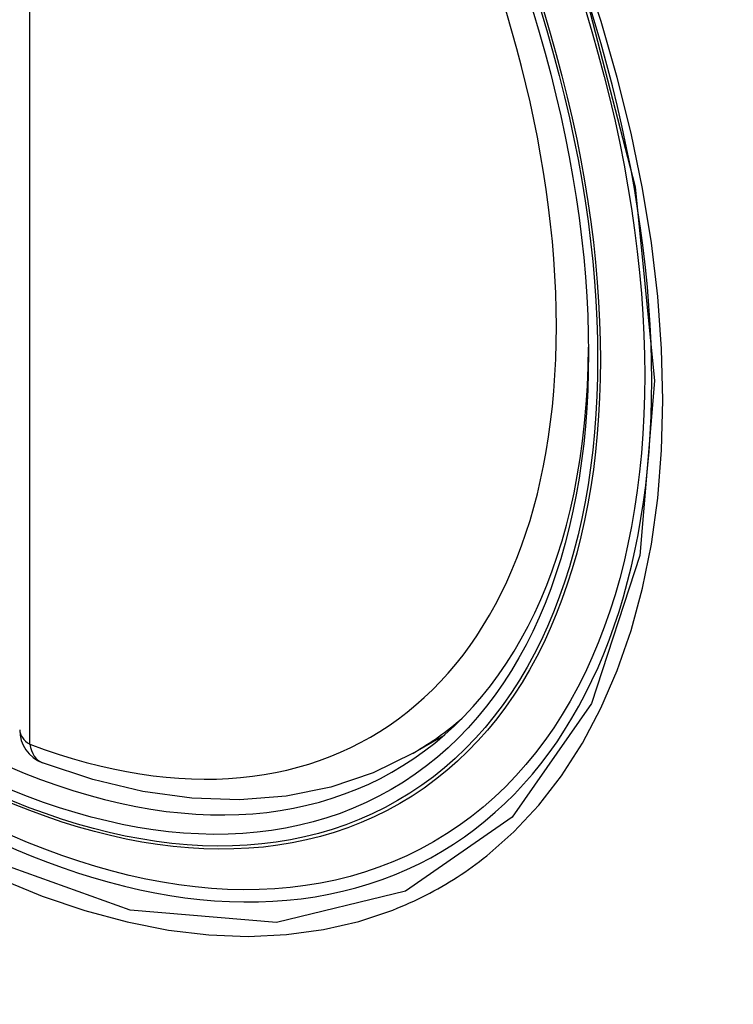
# Model space of a CAD drawing. Header units: inches. Extents: x 481 to 566.6, y 187.4 to 263.9.
# Tile 103 of 132: x 538.124 to 538.364, y 222.833 to 223.164. Entities that reach past the tile are written whole.
import ezdxf

# ---------------------------------------------------------------- set-up
doc = ezdxf.new("R2010")
doc.units = ezdxf.units.IN
doc.header["$MEASUREMENT"] = 0
doc.layers.add('Visible Edges(ANSI)', color=7, linetype='Continuous', lineweight=25)
doc.layers.add('Visible Tangent Edges(ANSI)', color=7, linetype='Continuous', lineweight=25)

msp = doc.modelspace()

# ---------------------------------------------------------------- linework, layer by layer
at = {"layer": 'Visible Edges(ANSI)'}
msp.add_line((538.2563215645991, 222.917666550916), (538.2665931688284, 222.9235968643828), dxfattribs=at)
at = {"layer": 'Visible Edges(ANSI)', "flags": 128}
msp.add_lwpolyline([(538.2563215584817, 222.9176665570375), (538.242915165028, 222.9110724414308), (538.2286468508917, 222.9062520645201), (538.2136504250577, 222.9032310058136), (538.19805460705, 222.9020066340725), (538.1819753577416, 222.9025551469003), (538.165517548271, 222.9048411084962), (538.148775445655, 222.9088210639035), (538.1318376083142, 222.9144472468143)], dxfattribs=at)
at = {"layer": 'Visible Edges(ANSI)'}
msp.add_arc((538.136016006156, 222.925494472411), 0.0118110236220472, 180, 249.2818522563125, dxfattribs=at)
msp.add_ellipse((538.0890379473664, 223.1824974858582), major_axis=(-0.1599409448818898, 0.2770258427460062), ratio=0.5773502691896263, dxfattribs=at)
msp.add_ellipse((538.0925178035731, 223.1845065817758), major_axis=(0.1574803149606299, -0.27276390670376), ratio=0.5773502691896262, start_param=2.363976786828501, end_param=7.060801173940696, dxfattribs=at)
at = {"layer": 'Visible Tangent Edges(ANSI)'}
msp.add_line((538.12766435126, 222.9206726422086), (538.12766435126, 223.4053458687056), dxfattribs=at)
at = {"layer": 'Visible Tangent Edges(ANSI)', "flags": 128}
for points in [[(538.3131641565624, 223.1763039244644), (538.3308948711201, 223.1078097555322), (538.3374314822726, 223.0426568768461), (538.3325041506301, 222.984009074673), (538.3162394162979, 222.9343727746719), (538.289613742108, 222.8962278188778), (538.2538191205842, 222.8713490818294), (538.2104681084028, 222.8607955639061), (538.1613281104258, 222.8649945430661), (538.1087778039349, 222.8837447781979), (538.0552300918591, 222.9162454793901), (538.0032474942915, 222.9609168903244), (537.9551133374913, 223.0158427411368), (537.9132597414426, 223.078208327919), (537.8796398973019, 223.1452907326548), (537.8555060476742, 223.2143624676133)], [(538.2810608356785, 222.883209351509), (538.2901327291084, 222.8912111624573), (538.2985272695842, 222.9001822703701), (538.3062092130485, 222.910095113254), (538.313174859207, 222.920977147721), (538.3194001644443, 222.9327742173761), (538.3248578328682, 222.9454218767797), (538.3295204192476, 222.9588556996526), (538.3333605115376, 222.9730112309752), (538.3363507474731, 222.9878240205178), (538.3384802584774, 223.0032870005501), (538.3397624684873, 223.0194184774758), (538.3401939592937, 223.0361358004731), (538.3397709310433, 223.053354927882), (538.3384895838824, 223.0709917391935), (538.3363476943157, 223.0889681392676), (538.3333580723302, 223.1072446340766), (538.3295363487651, 223.1257675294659), (538.3248974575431, 223.1444785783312), (538.3194563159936, 223.1633195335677), (538.3132278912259, 223.182232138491)], [(538.2495336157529, 222.8650071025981), (538.250950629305, 222.8655714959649), (538.2523591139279, 222.8661529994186), (538.2537590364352, 222.8667515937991), (538.2551502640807, 222.8673671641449), (538.2565327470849, 222.8679997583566), (538.2579064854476, 222.8686493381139), (538.2592713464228, 222.8693158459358), (538.2606272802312, 222.8699992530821), (538.261974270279, 222.8706995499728), (538.263312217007, 222.8714166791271), (538.2646411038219, 222.8721506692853), (538.2659607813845, 222.8729014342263), (538.2672712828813, 222.8736689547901), (538.2685724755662, 222.8744531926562), (538.2698643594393, 222.8752541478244), (538.2711468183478, 222.8760717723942), (538.2724198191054, 222.8769060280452), (538.2736832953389, 222.8777569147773), (538.2749372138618, 222.87862437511), (538.2761814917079, 222.879508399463), (538.2774160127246, 222.8804089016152), (538.278640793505, 222.8813259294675), (538.279855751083, 222.8822594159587), (538.2810608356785, 222.883209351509)], [(538.1172843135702, 222.8755452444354), (538.1317871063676, 222.8696383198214), (538.1461285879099, 222.8647863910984), (538.1602638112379, 222.8610009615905), (538.1741477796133, 222.8582935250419), (538.1877355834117, 222.8566756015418), (538.2009821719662, 222.8561586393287), (538.2138325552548, 222.856747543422), (538.2262271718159, 222.8584264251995), (538.2381368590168, 222.8611834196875), (538.2495336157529, 222.8650071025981)]]:
    msp.add_lwpolyline(points, dxfattribs=at)
at = {"layer": 'Visible Tangent Edges(ANSI)'}
for centre, major_axis, ratio, start_param, end_param in [((538.0915240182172, 223.1839328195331), (-0.1731810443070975, 0.2999583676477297), 0.577350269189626, 5.055269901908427, 10.65269335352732), ((538.0914738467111, 223.1839038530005), (0.1505905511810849, -0.2608304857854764), 0.5773502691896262, 5.668550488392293, 8.468616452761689), ((538.099825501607, 223.1887256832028), (0.1564960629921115, -0.2710591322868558), 0.577350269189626, 2.438e-13, 0.1119966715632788), ((538.136016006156, 222.925494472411), (-0.0118110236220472, 5.7e-15), 0.577350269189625, 2.558e-12, 0.7853981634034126), ((538.136016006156, 222.925494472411), (-0.0041783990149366, -0.0110472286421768), 0.6670647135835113, 5.396522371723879, 6.283185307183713)]:
    msp.add_ellipse(centre, major_axis=major_axis, ratio=ratio, start_param=start_param, end_param=end_param, dxfattribs=at)
for centre, major_axis, ratio in [((538.0921160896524, 223.1842746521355), (0.1711078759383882, -0.296367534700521), 0.5773502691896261), ((538.0891418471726, 223.1825574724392), (-0.1626954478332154, 0.2817967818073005), 0.5773502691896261), ((538.0890379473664, 223.1824974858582), (0.1620986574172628, -0.2807631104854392), 0.5773502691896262)]:
    msp.add_ellipse(centre, major_axis=major_axis, ratio=ratio, dxfattribs=at)

doc.saveas('drawing.dxf')
